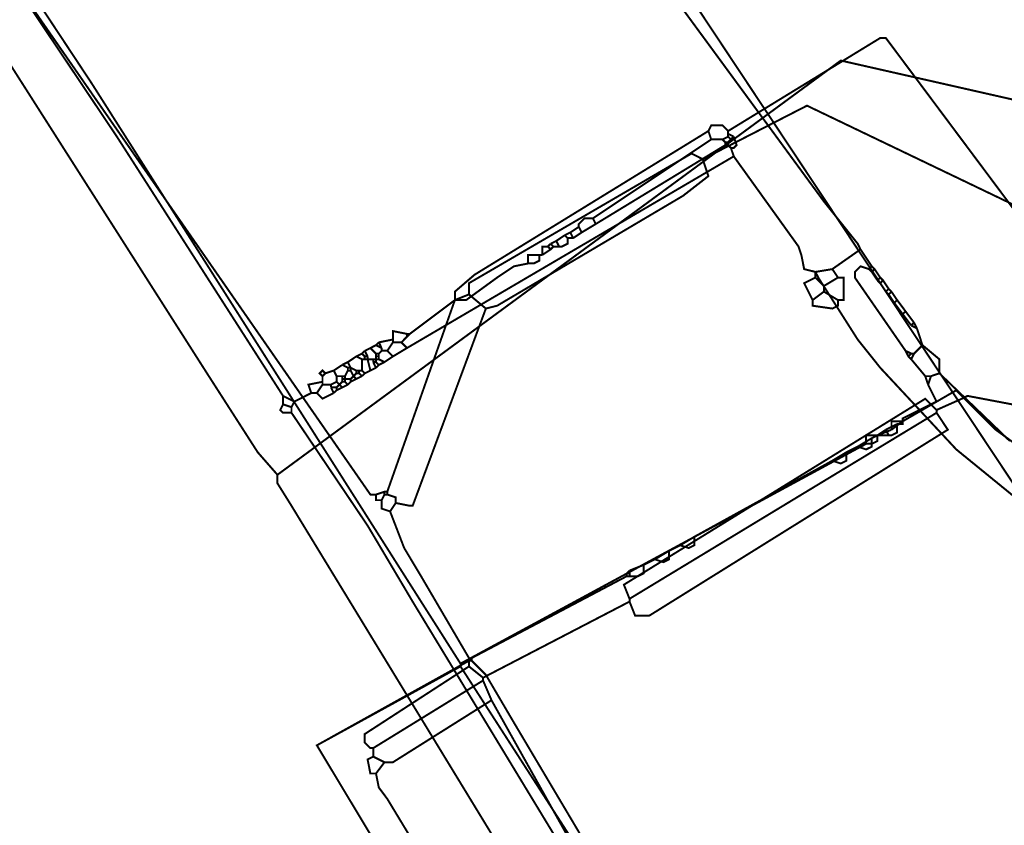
# Model space of a CAD drawing. Header units: metres. Extents: x 189710 to 199671, y 580425 to 586712.
# Tile 13 of 41: x 189861 to 189886, y 581817 to 581838. Entities that reach past the tile are written whole.
import ezdxf

# ---------------------------------------------------------------- set-up
doc = ezdxf.new("R2010")
doc.units = ezdxf.units.M
for name, color, linetype, lineweight in [('B-OI-KL-datatransport_KPN-G', 3, 'DATA_KPN', 18), ('B-OI-KL-datatransport_UPC-G', 3, 'DATA_UPC', 18), ('B-OI-KL-gas lage druk_Stedin-G', 40, 'GAS_LD_STEDIN', 18), ('B-OI-KL-laagspanning_Liander-G', 14, 'LS_LIANDER', 18), ('B-OI-KL-middenspanning_Liander-G', 12, 'MS_LIANDER', 18), ('B-OI-KL-water_Vitens-G', 5, 'WATER_VITENS', 18)]:
    doc.layers.add(name, color=color, linetype=linetype, lineweight=lineweight)
doc.styles.add('rtw_iso', font='iso-rtw.shx')
doc.linetypes.add('DATA_KPN', pattern='A,12.7,-5.08,["KPDA",rtw_iso,S=2.54,R=0,X=-2.54,Y=-1.27],-6.35', length=24.13)
doc.linetypes.add('DATA_UPC', pattern='A,12.7,-5.08,["UPDA",rtw_iso,S=2.54,R=0,X=-2.54,Y=-1.27],-6.35', length=24.13)
doc.linetypes.add('GAS_LD_STEDIN', pattern='A,12.7,-5.08,["STLD",rtw_iso,S=2.54,R=0,X=-2.54,Y=-1.27],-6.35', length=24.13)
doc.linetypes.add('LS_LIANDER', pattern='A,12.7,-5.08,["LILS",rtw_iso,S=2.54,R=0,X=-2.54,Y=-1.27],-6.35', length=24.13)
doc.linetypes.add('MS_LIANDER', pattern='A,12.7,-5.08,["LIMS",rtw_iso,S=2.54,R=0,X=-2.54,Y=-1.27],-6.35', length=24.13)
doc.linetypes.add('WATER_VITENS', pattern='A,12.7,-5.08,["VIWL",rtw_iso,S=2.54,R=0,X=-2.54,Y=-1.27],-6.35', length=24.13)

msp = doc.modelspace()

# ---------------------------------------------------------------- linework, layer by layer
at = {"layer": 'B-OI-KL-datatransport_KPN-G', "ltscale": 0.5, "const_width": 0.05, "flags": 128}
for points in [[(189832.607, 581877.607), (189832.679, 581877.321), (189833.036, 581876.893), (189837.679, 581870.607), (189841.107, 581866.321), (189841.107, 581866.036), (189841.536, 581865.75), (189841.607, 581865.607), (189844.607, 581861.821), (189846.321, 581859.536), (189849.75, 581854.75), (189850.464, 581853.607), (189856.25, 581845.107), (189856.821, 581844.393), (189858.25, 581842.464), (189859.036, 581841.179), (189863.393, 581834.679), (189867.607, 581828.107)], [(189878.893, 581834.821), (189882.75, 581837.179), (189882.893, 581837.179), (189887.107, 581831.536), (189886.393, 581829.679), (189887.107, 581828.679)], [(189878.393, 581834.821), (189872.464, 581831.179), (189871.964, 581830.75), (189871.964, 581830.536)], [(189878.393, 581834.821), (189878.464, 581834.964), (189878.75, 581834.964), (189878.821, 581834.893), (189878.893, 581834.821)], [(189878.393, 581834.821), (189878.464, 581834.607)], [(189878.893, 581834.821), (189878.893, 581834.75)], [(189878.464, 581834.607), (189875.464, 581832.607)], [(189878.464, 581834.607), (189878.75, 581834.607)], [(189878.893, 581834.679), (189878.75, 581834.607)], [(189878.75, 581834.607), (189878.821, 581834.536)], [(189878.893, 581834.75), (189879.036, 581834.679)], [(189878.893, 581834.75), (189878.893, 581834.679)], [(189878.893, 581834.679), (189878.964, 581834.607)], [(189878.964, 581834.607), (189878.893, 581834.536)], [(189879.036, 581834.679), (189879.107, 581834.464), (189879.036, 581834.393), (189878.964, 581834.393)], [(189879.036, 581834.679), (189878.964, 581834.607)], [(189878.821, 581834.464), (189875.536, 581832.464)], [(189878.821, 581834.536), (189878.893, 581834.536)], [(189878.821, 581834.536), (189878.821, 581834.464)], [(189878.821, 581834.464), (189878.893, 581834.464)], [(189878.893, 581834.536), (189878.893, 581834.464)], [(189878.893, 581834.464), (189878.964, 581834.393)], [(189878.964, 581834.393), (189879.036, 581834.179)], [(189879.036, 581834.179), (189870.75, 581829.321)], [(189879.036, 581834.179), (189880.679, 581831.893), (189880.75, 581831.679), (189880.821, 581831.321), (189881.107, 581831.25), (189881.179, 581831.107), (189882.179, 581829.536), (189882.75, 581828.821), (189884.679, 581826.75), (189886.607, 581825.179), (189889.607, 581823.607), (189890.321, 581823.321), (189893.107, 581819.107)], [(189875.464, 581832.607), (189875.25, 581832.607), (189875.107, 581832.464), (189875.107, 581832.393)], [(189875.464, 581832.607), (189875.536, 581832.464)], [(189875.107, 581832.393), (189874.893, 581832.25)], [(189875.107, 581832.393), (189875.179, 581832.25)], [(189875.536, 581832.464), (189875.179, 581832.25)], [(189874.75, 581832.179), (189874.536, 581832.036)], [(189874.821, 581832.107), (189874.821, 581831.964), (189874.679, 581831.893), (189874.607, 581831.893)], [(189874.893, 581832.25), (189874.75, 581832.179)], [(189874.75, 581832.179), (189874.821, 581832.107)], [(189874.821, 581832.107), (189874.964, 581832.107)], [(189874.893, 581832.25), (189874.964, 581832.107)], [(189875.179, 581832.25), (189874.964, 581832.107)], [(189874.321, 581831.893), (189874.179, 581831.893), (189874.179, 581831.679)], [(189874.393, 581831.821), (189874.179, 581831.679)], [(189874.393, 581831.964), (189874.321, 581831.893)], [(189874.321, 581831.893), (189874.393, 581831.821)], [(189874.536, 581832.036), (189874.393, 581831.964)], [(189874.393, 581831.964), (189874.464, 581831.893)], [(189874.464, 581831.893), (189874.393, 581831.821)], [(189874.464, 581831.893), (189874.607, 581831.893)], [(189874.536, 581832.036), (189874.607, 581831.893)], [(189874.107, 581831.679), (189874.107, 581831.536), (189873.964, 581831.464), (189873.821, 581831.464)], [(189874.107, 581831.679), (189873.821, 581831.679), (189873.821, 581831.464)], [(189874.107, 581831.679), (189874.179, 581831.679)], [(189873.821, 581831.464), (189873.464, 581831.393), (189873.036, 581831.107), (189872.25, 581830.536), (189871.964, 581830.536)], [(189871.964, 581830.536), (189870.821, 581829.679)], [(189870.75, 581829.679), (189870.393, 581829.75), (189870.393, 581829.536)], [(189870.75, 581829.607), (189870.607, 581829.464)], [(189870.75, 581829.679), (189870.821, 581829.679)], [(189870.75, 581829.679), (189870.75, 581829.607)], [(189870.821, 581829.679), (189870.75, 581829.607)], [(189869.821, 581829.321), (189869.679, 581829.25)], [(189869.964, 581829.393), (189869.821, 581829.321)], [(189869.821, 581829.321), (189869.964, 581829.179)], [(189870.036, 581829.464), (189869.964, 581829.393)], [(189869.964, 581829.393), (189870.107, 581829.321)], [(189870.393, 581829.536), (189870.036, 581829.464)], [(189870.036, 581829.464), (189870.107, 581829.321)], [(189870.107, 581829.321), (189870.107, 581829.25)], [(189870.393, 581829.464), (189870.25, 581829.25)], [(189870.393, 581829.536), (189870.393, 581829.464)], [(189870.393, 581829.464), (189870.607, 581829.464)], [(189870.75, 581829.321), (189870.393, 581829.107)], [(189870.607, 581829.464), (189870.75, 581829.321)], [(189869.464, 581829.107), (189869.25, 581828.964)], [(189869.607, 581829.179), (189869.464, 581829.107)], [(189869.464, 581829.107), (189869.607, 581829.036)], [(189869.679, 581829.25), (189869.607, 581829.179)], [(189869.607, 581829.179), (189869.679, 581829.107)], [(189869.679, 581829.25), (189869.75, 581829.107)], [(189869.679, 581829.107), (189869.75, 581829.107)], [(189869.679, 581829.107), (189869.679, 581829.036)], [(189869.75, 581829.107), (189869.75, 581829.036)], [(189869.964, 581829.179), (189870.036, 581829.179)], [(189869.964, 581829.179), (189869.964, 581829.107)], [(189869.964, 581829.107), (189870.036, 581829.107)], [(189869.964, 581829.107), (189869.964, 581829.036)], [(189870.107, 581829.25), (189870.036, 581829.179)], [(189870.036, 581829.179), (189870.036, 581829.107)], [(189870.036, 581829.107), (189870.036, 581829.036)], [(189870.107, 581829.25), (189870.25, 581829.25)], [(189870.393, 581829.107), (189870.179, 581828.964)], [(189870.25, 581829.25), (189870.393, 581829.107)], [(189869.107, 581828.893), (189868.893, 581828.75)], [(189869.25, 581828.964), (189869.107, 581828.893)], [(189869.107, 581828.893), (189869.25, 581828.821)], [(189869.25, 581828.964), (189869.321, 581828.821)], [(189869.25, 581828.821), (189869.321, 581828.821)], [(189869.25, 581828.821), (189869.25, 581828.75)], [(189869.321, 581828.821), (189869.464, 581828.75)], [(189869.321, 581828.821), (189869.321, 581828.75)], [(189869.607, 581829.036), (189869.679, 581829.036)], [(189869.607, 581829.036), (189869.607, 581828.75)], [(189869.679, 581829.036), (189869.75, 581829.036)], [(189869.75, 581829.036), (189869.893, 581829.036)], [(189869.75, 581829.036), (189869.821, 581828.75)], [(189869.964, 581828.821), (189869.821, 581828.75)], [(189869.893, 581829.036), (189869.964, 581829.036)], [(189869.893, 581829.036), (189869.893, 581828.964)], [(189869.893, 581828.964), (189869.964, 581828.964)], [(189869.893, 581828.964), (189869.964, 581828.821)], [(189869.964, 581829.036), (189870.036, 581829.036)], [(189869.964, 581829.036), (189869.964, 581828.964)], [(189869.964, 581828.964), (189870.036, 581828.893)], [(189870.036, 581828.893), (189869.964, 581828.821)], [(189870.036, 581829.036), (189870.179, 581828.964)], [(189870.179, 581828.964), (189870.036, 581828.893)], [(189868.679, 581828.679), (189868.607, 581828.75), (189868.536, 581828.679), (189868.607, 581828.607)], [(189868.679, 581828.679), (189868.607, 581828.607)], [(189868.607, 581828.607), (189868.607, 581828.464)], [(189868.893, 581828.75), (189868.679, 581828.679)], [(189868.893, 581828.75), (189868.964, 581828.607)], [(189868.964, 581828.607), (189869.107, 581828.607)], [(189868.964, 581828.607), (189868.964, 581828.464)], [(189869.107, 581828.607), (189869.179, 581828.607)], [(189869.107, 581828.607), (189869.107, 581828.536)], [(189869.25, 581828.75), (189869.179, 581828.607)], [(189869.179, 581828.607), (189869.179, 581828.536)], [(189869.25, 581828.75), (189869.321, 581828.75)], [(189869.321, 581828.75), (189869.393, 581828.607)], [(189869.393, 581828.607), (189869.321, 581828.536)], [(189869.464, 581828.679), (189869.393, 581828.607)], [(189869.393, 581828.607), (189869.464, 581828.536)], [(189869.464, 581828.75), (189869.536, 581828.75)], [(189869.464, 581828.75), (189869.464, 581828.679)], [(189869.464, 581828.679), (189869.536, 581828.679)], [(189869.607, 581828.607), (189869.464, 581828.536)], [(189869.536, 581828.75), (189869.607, 581828.75)], [(189869.536, 581828.75), (189869.536, 581828.679)], [(189869.536, 581828.679), (189869.607, 581828.607)], [(189869.607, 581828.75), (189869.679, 581828.679)], [(189869.679, 581828.679), (189869.607, 581828.607)], [(189869.821, 581828.75), (189869.679, 581828.679)], [(189868.607, 581828.464), (189868.25, 581828.393), (189868.321, 581828.179)], [(189868.607, 581828.393), (189868.464, 581828.179)], [(189868.607, 581828.464), (189868.607, 581828.393)], [(189868.607, 581828.393), (189868.821, 581828.393)], [(189868.964, 581828.464), (189868.821, 581828.393)], [(189868.821, 581828.393), (189868.821, 581828.321)], [(189868.821, 581828.321), (189868.964, 581828.321)], [(189868.821, 581828.321), (189868.893, 581828.179)], [(189868.964, 581828.464), (189869.036, 581828.393)], [(189869.036, 581828.393), (189868.964, 581828.321)], [(189868.964, 581828.321), (189868.964, 581828.25)], [(189869.107, 581828.321), (189868.964, 581828.25)], [(189869.107, 581828.464), (189869.036, 581828.393)], [(189869.036, 581828.393), (189869.107, 581828.321)], [(189869.107, 581828.536), (189869.179, 581828.536)], [(189869.107, 581828.536), (189869.107, 581828.464)], [(189869.107, 581828.464), (189869.179, 581828.464)], [(189869.25, 581828.393), (189869.107, 581828.321)], [(189869.179, 581828.536), (189869.321, 581828.536)], [(189869.179, 581828.536), (189869.179, 581828.464)], [(189869.179, 581828.464), (189869.25, 581828.393)], [(189869.321, 581828.464), (189869.25, 581828.393)], [(189869.321, 581828.536), (189869.321, 581828.464)], [(189869.464, 581828.536), (189869.321, 581828.464)], [(189867.607, 581828.107), (189867.893, 581827.964)], [(189867.607, 581828.107), (189867.607, 581827.893)], [(189868.321, 581828.179), (189867.893, 581827.964)], [(189868.321, 581828.179), (189868.464, 581828.179)], [(189868.464, 581828.179), (189868.607, 581828.036), (189868.893, 581828.179)], [(189868.964, 581828.25), (189868.893, 581828.179)], [(189867.607, 581827.893), (189867.536, 581827.75), (189867.607, 581827.679), (189867.821, 581827.679)], [(189867.607, 581827.893), (189867.821, 581827.821)], [(189867.893, 581827.964), (189867.821, 581827.821)], [(189867.821, 581827.821), (189867.821, 581827.679)], [(189867.821, 581827.679), (189869.75, 581824.821), (189870.893, 581822.893), (189877.179, 581812.536)]]:
    msp.add_lwpolyline(points, dxfattribs=at)
at = {"layer": 'B-OI-KL-datatransport_UPC-G', "ltscale": 0.5, "const_width": 0.05, "flags": 128}
for points in [[(189832.964, 581877.893), (189833.179, 581877.821), (189833.25, 581877.679), (189833.321, 581877.036), (189833.464, 581876.75), (189833.679, 581876.25), (189834.179, 581875.607), (189839.036, 581869.25), (189840.464, 581867.107), (189841.036, 581866.393), (189845.464, 581860.536), (189846.893, 581858.321), (189847.25, 581857.893), (189851.964, 581851.464), (189854.179, 581848.321), (189858.607, 581841.679), (189859.25, 581840.821), (189869.821, 581825.607), (189869.964, 581825.607)], [(189899.25, 581830.464), (189894.75, 581830.679), (189891.964, 581831.107), (189887.893, 581832.107), (189880.893, 581835.464), (189878.25, 581834.107)], [(189878.25, 581834.107), (189877.964, 581834.25), (189872.321, 581830.964), (189872.321, 581830.679)], [(189878.25, 581834.107), (189878.393, 581833.679), (189877.75, 581833.179), (189873.036, 581830.393), (189872.75, 581830.321)], [(189917.464, 581832.607), (189917.464, 581832.464), (189916.964, 581831.964), (189915.179, 581830.321), (189914.893, 581830.179), (189910.464, 581828.964), (189908.036, 581828.179), (189906.821, 581827.75), (189906.179, 581827.607), (189903.821, 581827.107), (189896.25, 581826.607), (189893.321, 581826.536), (189892.893, 581826.607), (189884.964, 581828.107), (189884.821, 581828.036), (189884.179, 581827.75)], [(189872.321, 581830.679), (189871.964, 581830.536), (189870.25, 581825.679)], [(189872.321, 581830.679), (189872.75, 581830.321)], [(189872.75, 581830.321), (189870.893, 581825.321), (189870.821, 581825.321), (189870.464, 581825.393)], [(189884.179, 581827.75), (189883.893, 581828.036), (189876.25, 581823.321), (189876.393, 581822.964)], [(189884.179, 581827.679), (189876.393, 581822.964)], [(189884.179, 581827.679), (189884.464, 581827.25), (189876.893, 581822.536), (189876.536, 581822.536), (189876.393, 581822.893)], [(189884.179, 581827.75), (189884.179, 581827.679)], [(189870.179, 581825.679), (189869.964, 581825.607)], [(189869.964, 581825.607), (189869.964, 581825.464), (189870.107, 581825.464)], [(189870.179, 581825.607), (189870.107, 581825.464)], [(189870.179, 581825.679), (189870.25, 581825.679)], [(189870.179, 581825.679), (189870.179, 581825.607)], [(189870.179, 581825.607), (189870.25, 581825.607)], [(189870.25, 581825.679), (189870.25, 581825.607)], [(189870.25, 581825.607), (189870.464, 581825.536), (189870.464, 581825.393)], [(189870.107, 581825.464), (189870.107, 581825.25), (189870.321, 581825.179)], [(189870.464, 581825.393), (189870.321, 581825.179)], [(189870.321, 581825.179), (189870.679, 581824.25), (189871.107, 581823.536), (189872.321, 581821.464), (189872.321, 581821.25)], [(189876.393, 581822.893), (189872.679, 581820.964)], [(189876.393, 581822.964), (189876.393, 581822.893)], [(189872.321, 581821.25), (189869.679, 581819.536), (189869.679, 581819.321), (189869.821, 581819.179), (189869.893, 581819.179)], [(189872.321, 581821.25), (189872.679, 581820.964)], [(189872.679, 581820.893), (189869.893, 581819.179)], [(189872.679, 581820.964), (189872.679, 581820.893)], [(189872.679, 581820.893), (189872.893, 581820.393)], [(189872.893, 581820.393), (189870.393, 581818.821), (189870.179, 581818.821)], [(189872.893, 581820.393), (189877.536, 581812.107)], [(189869.893, 581819.179), (189869.893, 581818.964)], [(189869.893, 581818.964), (189869.75, 581818.893), (189869.821, 581818.536), (189869.964, 581818.536)], [(189869.893, 581818.964), (189870.179, 581818.821)], [(189870.179, 581818.821), (189869.964, 581818.536)], [(189869.964, 581818.536), (189870.036, 581818.179), (189870.25, 581817.893), (189874.964, 581810.107), (189875.25, 581809.75), (189875.679, 581809.464)]]:
    msp.add_lwpolyline(points, dxfattribs=at)
at = {"layer": 'B-OI-KL-gas lage druk_Stedin-G', "ltscale": 0.5, "const_width": 0.05, "flags": 128}
msp.add_lwpolyline([(189718.036, 582027.821), (189734.036, 582008.321), (189735.107, 582007.107), (189832.964, 581896.107), (189856.464, 581865.821), (189858.25, 581863.607), (189876.821, 581839.893), (189888.679, 581822.036), (189888.821, 581822.036)], dxfattribs=at)
at = {"layer": 'B-OI-KL-laagspanning_Liander-G', "ltscale": 0.5, "const_width": 0.05, "flags": 128}
for points in [[(189869.893, 581847.821), (189870.536, 581847.821), (189870.607, 581847.75), (189870.607, 581847.536), (189870.679, 581847.536), (189881.321, 581833.036), (189882.179, 581831.964), (189882.25, 581831.821)], [(189827.75, 581834.679), (189831.179, 581834.036), (189837.179, 581828.964), (189843.107, 581820.321), (189844.821, 581817.964), (189852.25, 581807.821), (189853.679, 581806.179), (189854.679, 581805.25), (189858.607, 581801.964), (189862.393, 581800.464), (189866.107, 581800.25), (189867.607, 581800.25), (189872.036, 581800.464), (189872.321, 581800.536), (189874.75, 581801.25), (189875.179, 581801.464), (189876.179, 581801.964), (189873.179, 581807.25), (189875.036, 581808.321), (189868.464, 581819.25), (189872.321, 581821.393)], [(189882.25, 581831.821), (189881.536, 581831.321)], [(189882.25, 581831.821), (189882.536, 581831.393)], [(189881.536, 581831.321), (189881.107, 581831.25), (189881.107, 581831.107)], [(189881.536, 581831.321), (189881.679, 581831.107)], [(189882.464, 581831.321), (189882.25, 581831.393), (189882.107, 581831.25), (189882.107, 581831.107), (189883.393, 581829.25)], [(189882.536, 581831.393), (189882.464, 581831.321)], [(189882.464, 581831.321), (189882.536, 581831.25)], [(189882.536, 581831.393), (189882.607, 581831.321)], [(189882.607, 581831.321), (189882.536, 581831.25)], [(189882.607, 581831.321), (189882.75, 581831.107)], [(189881.107, 581831.107), (189880.821, 581830.964), (189881.036, 581830.536)], [(189881.107, 581831.107), (189881.321, 581830.893)], [(189881.679, 581831.107), (189881.321, 581830.893)], [(189881.679, 581831.107), (189881.821, 581831.107), (189881.821, 581830.536), (189881.679, 581830.536)], [(189882.536, 581831.25), (189882.679, 581831.036)], [(189882.75, 581831.107), (189882.679, 581831.036)], [(189882.75, 581831.107), (189882.821, 581831.036)], [(189881.321, 581830.893), (189881.321, 581830.75)], [(189882.679, 581831.036), (189882.75, 581830.964)], [(189882.821, 581831.036), (189882.75, 581830.964)], [(189882.75, 581830.964), (189882.893, 581830.75)], [(189882.821, 581831.036), (189882.964, 581830.821)], [(189882.964, 581830.821), (189882.893, 581830.75)], [(189882.964, 581830.821), (189883.036, 581830.75)], [(189881.321, 581830.75), (189881.036, 581830.536)], [(189881.321, 581830.75), (189881.679, 581830.536)], [(189882.893, 581830.75), (189882.964, 581830.679)], [(189883.036, 581830.75), (189882.964, 581830.679)], [(189882.964, 581830.679), (189883.107, 581830.464)], [(189883.036, 581830.75), (189883.179, 581830.536)], [(189881.036, 581830.536), (189881.036, 581830.393), (189881.536, 581830.321), (189881.679, 581830.393), (189881.679, 581830.536)], [(189883.179, 581830.536), (189883.107, 581830.464)], [(189883.107, 581830.464), (189883.321, 581830.179)], [(189883.179, 581830.536), (189883.393, 581830.25)], [(189883.393, 581830.25), (189883.321, 581830.179)], [(189883.321, 581830.179), (189883.536, 581829.893)], [(189883.393, 581830.25), (189883.607, 581829.964)], [(189883.607, 581829.964), (189883.536, 581829.893)], [(189883.536, 581829.893), (189883.679, 581829.821)], [(189883.607, 581829.964), (189883.679, 581829.821)], [(189883.679, 581829.821), (189883.821, 581829.393)], [(189883.821, 581829.393), (189883.607, 581829.179)], [(189883.821, 581829.393), (189884.25, 581829.036), (189884.25, 581828.679)], [(189883.393, 581829.25), (189883.536, 581829.179)], [(189883.393, 581829.25), (189883.464, 581829.107)], [(189883.536, 581829.179), (189883.464, 581829.107)], [(189883.464, 581829.107), (189883.536, 581829.036)], [(189883.536, 581829.179), (189883.607, 581829.179)], [(189883.607, 581829.179), (189883.536, 581829.036)], [(189883.536, 581829.036), (189883.893, 581828.607)], [(189883.893, 581828.607), (189884.036, 581828.607)], [(189883.893, 581828.607), (189883.964, 581828.393)], [(189884.036, 581828.607), (189883.964, 581828.393)], [(189884.25, 581828.679), (189884.036, 581828.607)], [(189884.25, 581828.679), (189886.036, 581826.964)], [(189883.964, 581828.393), (189884.179, 581827.964), (189883.321, 581827.536), (189883.321, 581827.393), (189883.179, 581827.393)], [(189883.179, 581827.393), (189882.893, 581827.25)], [(189883.179, 581827.393), (189883.179, 581827.179), (189883.036, 581827.107), (189882.964, 581827.107)], [(189882.679, 581827.107), (189882.536, 581827.036)], [(189882.893, 581827.25), (189882.679, 581827.107)], [(189882.679, 581827.107), (189882.964, 581827.107)], [(189882.893, 581827.25), (189882.964, 581827.107)], [(189882.179, 581826.821), (189881.893, 581826.679)], [(189882.536, 581827.036), (189882.536, 581826.821), (189882.393, 581826.75), (189882.179, 581826.821)], [(189882.536, 581827.036), (189882.179, 581826.821)], [(189881.893, 581826.679), (189881.893, 581826.464), (189881.75, 581826.393), (189881.536, 581826.464)], [(189881.893, 581826.679), (189881.536, 581826.464)], [(189881.536, 581826.464), (189878.036, 581824.536)], [(189877.679, 581824.321), (189877.393, 581824.179)], [(189878.036, 581824.536), (189878.036, 581824.321), (189877.893, 581824.25), (189877.679, 581824.321)], [(189878.036, 581824.536), (189877.679, 581824.321)], [(189877.393, 581824.179), (189877.393, 581823.964), (189877.25, 581823.893), (189877.036, 581823.964)], [(189877.393, 581824.179), (189877.036, 581823.964)], [(189876.75, 581823.821), (189876.75, 581823.607), (189876.607, 581823.536), (189876.393, 581823.536)], [(189876.75, 581823.821), (189876.393, 581823.679)], [(189877.036, 581823.964), (189876.75, 581823.821)], [(189876.393, 581823.679), (189876.321, 581823.607)], [(189876.321, 581823.607), (189876.393, 581823.607)], [(189876.321, 581823.607), (189876.321, 581823.536)], [(189876.393, 581823.679), (189876.393, 581823.607)], [(189876.393, 581823.607), (189876.393, 581823.536)], [(189876.321, 581823.536), (189872.393, 581821.464)], [(189876.321, 581823.536), (189876.393, 581823.536)], [(189872.393, 581821.464), (189872.321, 581821.393)], [(189872.321, 581821.393), (189872.393, 581821.393)], [(189872.393, 581821.464), (189872.393, 581821.393)], [(189872.393, 581821.393), (189872.75, 581821.036), (189873.464, 581819.821), (189877.536, 581812.964), (189876.679, 581812.464), (189879.893, 581807.036), (189882.179, 581802.893), (189884.321, 581799.036), (189885.179, 581799.464), (189896.821, 581769.75)]]:
    msp.add_lwpolyline(points, dxfattribs=at)
at = {"layer": 'B-OI-KL-middenspanning_Liander-G', "ltscale": 0.5, "const_width": 0.05, "flags": 128}
for points in [[(189845.107, 581861.036), (189851.964, 581852.036), (189852.893, 581850.679), (189856.75, 581845.107), (189862.75, 581836.036), (189872.107, 581821.321)], [(189883.321, 581827.464), (189884.679, 581828.25), (189885.679, 581827.25), (189887.536, 581825.893), (189890.25, 581824.679), (189892.679, 581824.179), (189895.536, 581824.036), (189897.036, 581824.321), (189898.179, 581824.821), (189899.821, 581825.964), (189900.179, 581826.107), (189902.536, 581827.464), (189904.036, 581828.179), (189905.964, 581829.107), (189908.179, 581829.964), (189912.607, 581831.321), (189915.893, 581832.036), (189917.893, 581832.321), (189920.393, 581832.536)], [(189883.321, 581827.464), (189883.036, 581827.464), (189883.036, 581827.25)], [(189883.321, 581827.464), (189883.036, 581827.25)], [(189882.679, 581827.107), (189882.679, 581826.964), (189882.536, 581826.893), (189882.393, 581826.893)], [(189882.679, 581827.107), (189882.393, 581827.107), (189882.393, 581826.893)], [(189883.036, 581827.25), (189882.679, 581827.107)], [(189882.393, 581826.893), (189872.107, 581821.321)], [(189872.107, 581821.321), (189872.107, 581821.25)], [(189872.107, 581821.25), (189868.464, 581819.25), (189875.036, 581808.321), (189873.607, 581807.536), (189873.536, 581807.393), (189875.893, 581801.679)], [(189872.107, 581821.25), (189877.036, 581813.607), (189877.393, 581812.893), (189884.107, 581800.321), (189884.464, 581800.036), (189884.464, 581799.821)]]:
    msp.add_lwpolyline(points, dxfattribs=at)
at = {"layer": 'B-OI-KL-water_Vitens-G', "ltscale": 0.5, "const_width": 0.05, "flags": 128}
for points in [[(189867.464, 581826.107), (189866.964, 581826.679), (189865.679, 581828.679), (189854.25, 581846.607), (189853.679, 581847.393), (189839.393, 581867.179), (189838.393, 581868.464), (189832.964, 581875.536), (189832.679, 581875.821), (189825.893, 581876.964), (189825.75, 581877.036), (189809.536, 581895.75), (189809.25, 581904.536), (189809.179, 581904.964), (189792.679, 581925.036), (189791.607, 581926.25), (189761.679, 581960.393), (189759.821, 581962.607), (189709.75, 582021.25)], [(189867.464, 581826.107), (189881.75, 581836.607), (189890.893, 581834.536), (189903.536, 581832.179), (189907.607, 581831.607), (189910.893, 581831.25), (189912.893, 581831.107), (189913.893, 581831.179), (189916.679, 581831.25), (189918.321, 581831.393), (189921.107, 581831.679)], [(189867.464, 581826.107), (189867.464, 581825.893), (189867.821, 581825.321), (189880.107, 581805.179), (189881.107, 581803.393), (189887.25, 581791.75), (189888.036, 581790.393), (189895.25, 581777.893), (189895.679, 581777.036), (189903.821, 581759.893), (189904.179, 581759.036), (189912.321, 581737.893), (189912.893, 581735.893), (189912.821, 581735.821)]]:
    msp.add_lwpolyline(points, dxfattribs=at)

doc.saveas('drawing.dxf')
